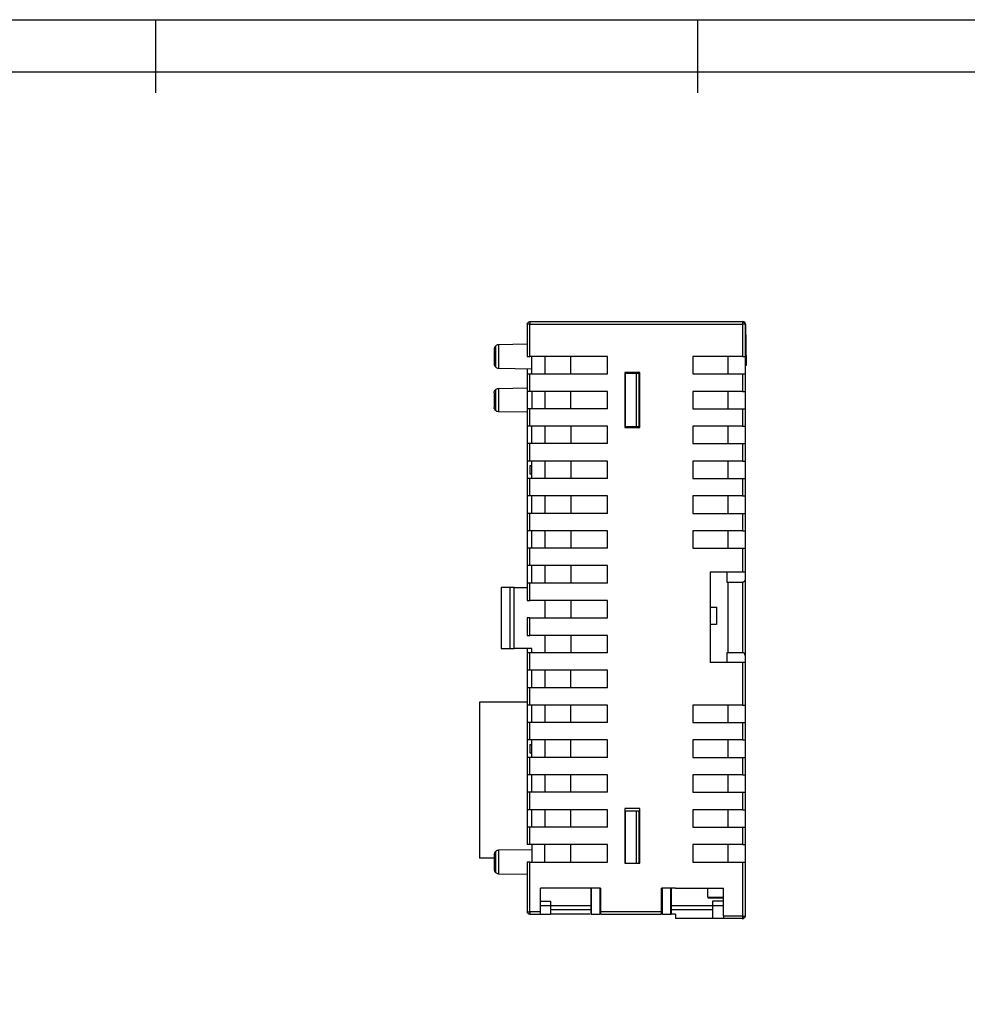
# Model space of a CAD drawing. Header units: millimetres. Extents: x 1279 to 1777, y 69 to 421.
# Tile 9 of 18: x 1388 to 1496, y 308 to 421. Entities that reach past the tile are written whole.
import ezdxf

# ---------------------------------------------------------------- set-up
doc = ezdxf.new("R2010")
doc.units = ezdxf.units.MM
doc.header["$LTSCALE"] = 2
doc.layers.add('HMI-D4', color=250, linetype='Continuous')

msp = doc.modelspace()

# ---------------------------------------------------------------- linework, layer by layer
at = {"color": 7, "linetype": 'Continuous', "lineweight": 25}
for p, q in [((1446.28, 386.42), (1462.98, 386.42)), ((1462.98, 386.42), (1470.68, 386.42)), ((1470.68, 386.42), (1470.71, 386.42)), ((1445.98, 386.12), (1445.98, 382.42)), ((1446.28, 382.42), (1446.28, 386.12)), ((1446.28, 386.12), (1462.98, 386.12)), ((1462.98, 386.12), (1470.68, 386.12)), ((1470.68, 386.12), (1470.68, 382.42)), ((1470.98, 386.12), (1470.98, 382.42)), ((1471.01, 386.12), (1471.09, 381.4)), ((1445.98, 383.82), (1442.67, 383.76)), ((1455.18, 382.42), (1446.28, 382.42)), ((1446.48, 380.42), (1446.48, 382.42)), ((1447.98, 382.42), (1447.98, 380.42)), ((1450.98, 380.42), (1450.98, 382.42)), ((1455.18, 380.42), (1455.18, 382.42)), ((1470.68, 382.42), (1464.98, 382.42)), ((1464.98, 382.42), (1464.98, 380.42)), ((1468.98, 382.42), (1468.98, 380.42)), ((1470.98, 382.42), (1470.98, 380.42)), ((1442.67, 381.08), (1446.48, 381.01)), ((1445.98, 381.02), (1445.98, 380.42)), ((1445.98, 380.42), (1445.98, 378.42)), ((1446.28, 378.42), (1446.28, 380.42)), ((1446.28, 380.42), (1455.18, 380.42)), ((1458.88, 380.57), (1457.18, 380.57)), ((1457.18, 380.57), (1457.18, 374.27)), ((1457.18, 380.47), (1457.21, 380.47)), ((1457.21, 380.47), (1457.21, 374.37)), ((1458.47, 380.47), (1457.21, 380.47)), ((1458.47, 380.47), (1458.47, 374.37)), ((1458.78, 380.47), (1458.78, 374.37)), ((1458.78, 380.47), (1458.88, 380.47)), ((1458.88, 374.27), (1458.88, 380.57)), ((1464.98, 380.42), (1470.68, 380.42)), ((1470.68, 380.42), (1470.68, 378.42)), ((1470.98, 380.42), (1470.98, 378.42)), ((1442.67, 378.76), (1445.98, 378.82)), ((1445.98, 378.42), (1445.98, 376.42)), ((1455.18, 378.42), (1446.28, 378.42)), ((1446.48, 378.42), (1446.48, 376.42)), ((1447.98, 378.42), (1447.98, 376.42)), ((1450.98, 376.42), (1450.98, 378.42)), ((1455.18, 376.42), (1455.18, 378.42)), ((1470.68, 378.42), (1464.98, 378.42)), ((1464.98, 378.42), (1464.98, 376.42)), ((1468.98, 378.42), (1468.98, 376.42)), ((1468.98, 378.42), (1468.98, 376.42)), ((1470.98, 378.42), (1470.98, 376.42)), ((1445.98, 376.42), (1445.98, 374.42)), ((1446.28, 374.42), (1446.28, 376.42)), ((1455.18, 376.42), (1446.28, 376.42)), ((1464.98, 376.42), (1470.68, 376.42)), ((1470.68, 376.42), (1470.68, 374.42)), ((1470.98, 376.42), (1470.98, 374.42)), ((1445.98, 376.02), (1442.67, 376.08)), ((1445.98, 374.42), (1445.98, 372.42)), ((1455.18, 374.42), (1446.28, 374.42)), ((1446.48, 372.42), (1446.48, 374.42)), ((1447.98, 374.42), (1447.98, 372.42)), ((1450.98, 374.42), (1450.98, 372.42)), ((1455.18, 372.42), (1455.18, 374.42)), ((1457.18, 374.37), (1457.21, 374.37)), ((1457.18, 374.27), (1458.88, 374.27)), ((1457.21, 374.37), (1458.47, 374.37)), ((1458.88, 374.37), (1458.78, 374.37)), ((1470.68, 374.42), (1464.98, 374.42)), ((1464.98, 374.42), (1464.98, 372.42)), ((1468.98, 374.42), (1468.98, 372.42)), ((1470.98, 374.42), (1470.98, 372.42)), ((1445.98, 372.42), (1445.98, 370.42)), ((1446.28, 370.42), (1446.28, 372.42)), ((1455.18, 372.42), (1446.28, 372.42)), ((1464.98, 372.42), (1470.68, 372.42)), ((1470.68, 372.42), (1470.68, 370.42)), ((1470.98, 372.42), (1470.98, 370.42)), ((1445.98, 370.42), (1445.98, 368.42)), ((1455.18, 370.42), (1446.28, 370.42)), ((1446.28, 369.92), (1446.48, 369.92)), ((1446.48, 368.42), (1446.48, 370.42)), ((1447.98, 370.42), (1447.98, 368.42)), ((1450.98, 370.42), (1450.98, 368.42)), ((1455.18, 368.42), (1455.18, 370.42)), ((1470.68, 370.42), (1464.98, 370.42)), ((1464.98, 370.42), (1464.98, 368.42)), ((1468.98, 370.42), (1468.98, 368.42)), ((1470.98, 370.42), (1470.98, 368.42)), ((1445.98, 368.42), (1445.98, 366.42)), ((1446.48, 368.92), (1446.28, 368.92)), ((1446.28, 366.42), (1446.28, 368.42)), ((1455.18, 368.42), (1446.28, 368.42)), ((1464.98, 368.42), (1470.68, 368.42)), ((1470.68, 368.42), (1470.68, 366.42)), ((1470.98, 368.42), (1470.98, 366.42)), ((1445.98, 366.42), (1445.98, 364.42)), ((1455.18, 366.42), (1446.28, 366.42)), ((1446.48, 364.42), (1446.48, 366.42)), ((1447.98, 366.42), (1447.98, 364.42)), ((1450.98, 366.42), (1450.98, 364.42)), ((1455.18, 364.42), (1455.18, 366.42)), ((1470.68, 366.42), (1464.98, 366.42)), ((1464.98, 366.42), (1464.98, 364.42)), ((1468.98, 366.42), (1468.98, 364.42)), ((1470.98, 366.42), (1470.98, 364.42)), ((1445.98, 364.42), (1445.98, 362.42)), ((1446.28, 362.42), (1446.28, 364.42)), ((1455.18, 364.42), (1446.28, 364.42)), ((1464.98, 364.42), (1470.68, 364.42)), ((1470.68, 364.42), (1470.68, 362.42)), ((1470.98, 364.42), (1470.98, 362.42)), ((1445.98, 362.42), (1445.98, 360.42)), ((1455.18, 362.42), (1446.28, 362.42)), ((1446.48, 360.42), (1446.48, 362.42)), ((1447.98, 362.42), (1447.98, 360.42)), ((1450.98, 362.42), (1450.98, 360.42)), ((1455.18, 360.42), (1455.18, 362.42)), ((1470.68, 362.42), (1464.98, 362.42)), ((1464.98, 362.42), (1464.98, 360.42)), ((1468.98, 362.42), (1468.98, 360.42)), ((1470.98, 362.42), (1470.98, 360.42)), ((1445.98, 360.42), (1445.98, 358.42)), ((1446.28, 358.42), (1446.28, 360.42)), ((1455.18, 360.42), (1446.28, 360.42)), ((1464.98, 360.42), (1470.68, 360.42)), ((1470.68, 360.42), (1470.68, 357.72)), ((1470.98, 360.42), (1470.98, 357.72)), ((1445.98, 358.42), (1445.98, 356.42)), ((1455.18, 358.42), (1446.28, 358.42)), ((1446.48, 356.42), (1446.48, 358.42)), ((1447.98, 358.42), (1447.98, 356.42)), ((1450.98, 358.42), (1450.98, 356.42)), ((1455.18, 356.42), (1455.18, 358.42)), ((1466.98, 357.72), (1470.68, 357.72)), ((1466.98, 357.72), (1466.98, 353.67)), ((1468.88, 357.72), (1468.88, 356.52)), ((1470.98, 357.72), (1470.98, 356.82)), ((1442.98, 355.92), (1442.98, 348.92)), ((1443.98, 355.92), (1442.98, 355.92)), ((1443.98, 355.92), (1443.98, 348.92)), ((1444.48, 348.92), (1444.48, 355.92)), ((1444.48, 355.92), (1445.98, 355.92)), ((1445.98, 356.42), (1445.98, 354.42)), ((1446.28, 354.42), (1446.28, 356.42)), ((1455.18, 356.42), (1446.28, 356.42)), ((1468.88, 356.52), (1470.68, 356.52)), ((1468.98, 356.52), (1468.98, 348.42)), ((1470.68, 356.52), (1470.68, 348.42)), ((1470.98, 356.82), (1470.98, 348.12)), ((1455.18, 354.42), (1446.28, 354.42)), ((1447.98, 354.42), (1447.98, 352.42)), ((1450.98, 354.42), (1450.98, 352.42)), ((1455.18, 352.42), (1455.18, 354.42)), ((1466.98, 353.67), (1466.98, 351.67)), ((1466.98, 353.67), (1467.68, 353.67)), ((1467.68, 353.67), (1467.68, 351.67)), ((1445.98, 352.42), (1445.98, 350.42)), ((1446.28, 350.42), (1446.28, 352.42)), ((1446.28, 352.42), (1455.18, 352.42)), ((1466.98, 351.67), (1466.98, 347.32)), ((1467.68, 351.67), (1466.98, 351.67)), ((1455.18, 350.42), (1446.28, 350.42)), ((1447.98, 350.42), (1447.98, 348.42)), ((1450.98, 350.42), (1450.98, 348.42)), ((1455.18, 348.42), (1455.18, 350.42)), ((1442.98, 348.92), (1443.98, 348.92)), ((1446.48, 348.92), (1444.48, 348.92)), ((1445.98, 348.92), (1445.98, 348.42)), ((1445.98, 348.42), (1445.98, 346.42)), ((1446.28, 346.42), (1446.28, 348.42)), ((1455.18, 348.42), (1446.28, 348.42)), ((1446.48, 348.42), (1446.48, 348.92)), ((1470.68, 348.42), (1468.88, 348.42)), ((1468.88, 348.42), (1468.88, 347.32)), ((1470.98, 348.12), (1470.98, 347.32)), ((1470.68, 347.32), (1466.98, 347.32)), ((1470.68, 347.32), (1470.68, 342.42)), ((1470.98, 347.32), (1470.98, 342.42)), ((1445.98, 346.42), (1445.98, 344.42)), ((1455.18, 346.42), (1446.28, 346.42)), ((1446.48, 344.42), (1446.48, 346.42)), ((1447.98, 346.42), (1447.98, 344.42)), ((1450.98, 344.42), (1450.98, 346.42)), ((1455.18, 344.42), (1455.18, 346.42)), ((1445.98, 344.42), (1445.98, 342.42)), ((1446.28, 342.42), (1446.28, 344.42)), ((1455.18, 344.42), (1446.28, 344.42)), ((1440.48, 342.76), (1440.48, 324.86)), ((1445.98, 342.76), (1440.48, 342.76)), ((1445.98, 342.42), (1445.98, 340.42)), ((1455.18, 342.42), (1446.28, 342.42)), ((1446.48, 340.42), (1446.48, 342.42)), ((1447.98, 342.42), (1447.98, 340.42)), ((1450.98, 340.42), (1450.98, 342.42)), ((1455.18, 340.42), (1455.18, 342.42)), ((1470.68, 342.42), (1464.98, 342.42)), ((1464.98, 342.42), (1464.98, 340.42)), ((1468.98, 342.42), (1468.98, 340.42)), ((1470.98, 342.42), (1470.98, 340.42)), ((1445.98, 340.42), (1445.98, 338.42)), ((1446.28, 338.42), (1446.28, 340.42)), ((1455.18, 340.42), (1446.28, 340.42)), ((1464.98, 340.42), (1470.68, 340.42)), ((1470.68, 340.42), (1470.68, 338.42)), ((1470.98, 340.42), (1470.98, 338.42)), ((1445.98, 338.42), (1445.98, 336.42)), ((1455.18, 338.42), (1446.28, 338.42)), ((1446.28, 337.92), (1446.48, 337.92)), ((1446.48, 336.42), (1446.48, 338.42)), ((1447.98, 338.42), (1447.98, 336.42)), ((1450.98, 336.42), (1450.98, 338.42)), ((1455.18, 336.42), (1455.18, 338.42)), ((1470.68, 338.42), (1464.98, 338.42)), ((1464.98, 338.42), (1464.98, 336.42)), ((1468.98, 338.42), (1468.98, 336.42)), ((1470.98, 338.42), (1470.98, 336.42)), ((1446.48, 336.92), (1446.28, 336.92)), ((1445.98, 336.42), (1445.98, 334.42)), ((1446.28, 334.42), (1446.28, 336.42)), ((1455.18, 336.42), (1446.28, 336.42)), ((1464.98, 336.42), (1470.68, 336.42)), ((1470.68, 336.42), (1470.68, 334.42)), ((1470.98, 336.42), (1470.98, 334.42)), ((1445.98, 334.42), (1445.98, 332.42)), ((1455.18, 334.42), (1446.28, 334.42)), ((1446.48, 332.42), (1446.48, 334.42)), ((1447.98, 334.42), (1447.98, 332.42)), ((1450.98, 332.42), (1450.98, 334.42)), ((1455.18, 332.42), (1455.18, 334.42)), ((1470.68, 334.42), (1464.98, 334.42)), ((1464.98, 334.42), (1464.98, 332.42)), ((1468.98, 334.42), (1468.98, 332.42)), ((1470.98, 334.42), (1470.98, 332.42)), ((1445.98, 332.42), (1445.98, 330.42)), ((1446.28, 330.42), (1446.28, 332.42)), ((1455.18, 332.42), (1446.28, 332.42)), ((1464.98, 332.42), (1470.68, 332.42)), ((1470.68, 332.42), (1470.68, 330.42)), ((1470.98, 332.42), (1470.98, 330.42)), ((1445.98, 330.42), (1445.98, 328.42)), ((1455.18, 330.42), (1446.28, 330.42)), ((1446.48, 328.42), (1446.48, 330.42)), ((1447.98, 330.42), (1447.98, 328.42)), ((1450.98, 328.42), (1450.98, 330.42)), ((1455.18, 328.42), (1455.18, 330.42)), ((1458.88, 330.57), (1457.18, 330.57)), ((1457.18, 330.57), (1457.18, 324.27)), ((1457.18, 330.27), (1457.21, 330.27)), ((1457.21, 330.27), (1457.21, 324.27)), ((1458.47, 330.27), (1457.21, 330.27)), ((1458.47, 330.27), (1458.47, 324.27)), ((1458.78, 330.27), (1458.78, 324.27)), ((1458.78, 330.27), (1458.88, 330.27)), ((1458.88, 324.27), (1458.88, 330.57)), ((1470.68, 330.42), (1464.98, 330.42)), ((1464.98, 330.42), (1464.98, 328.42)), ((1468.98, 330.42), (1468.98, 328.42)), ((1470.98, 330.42), (1470.98, 328.42)), ((1445.98, 328.42), (1445.98, 326.42)), ((1446.28, 326.42), (1446.28, 328.42)), ((1455.18, 328.42), (1446.28, 328.42)), ((1464.98, 328.42), (1470.68, 328.42)), ((1470.68, 328.42), (1470.68, 326.42)), ((1470.98, 328.42), (1470.98, 326.42)), ((1446.48, 325.83), (1442.67, 325.76)), ((1455.18, 326.42), (1446.28, 326.42)), ((1446.48, 326.42), (1446.48, 324.42)), ((1447.98, 324.42), (1447.98, 326.42)), ((1450.98, 324.42), (1450.98, 326.42)), ((1455.18, 324.42), (1455.18, 326.42)), ((1470.68, 326.42), (1464.98, 326.42)), ((1464.98, 326.42), (1464.98, 324.42)), ((1468.98, 326.42), (1468.98, 324.42)), ((1470.98, 326.42), (1470.98, 324.42)), ((1442.18, 324.86), (1440.48, 324.86)), ((1445.98, 324.42), (1445.98, 318.72)), ((1446.28, 318.72), (1446.28, 324.42)), ((1446.28, 324.42), (1455.18, 324.42)), ((1457.18, 324.27), (1458.88, 324.27)), ((1464.98, 324.42), (1470.68, 324.42)), ((1470.68, 324.42), (1470.68, 318.22)), ((1470.98, 324.42), (1470.98, 318.22)), ((1442.67, 323.08), (1445.98, 323.02)), ((1454.38, 321.42), (1447.48, 321.42)), ((1447.48, 318.72), (1447.48, 321.42)), ((1453.26, 321.42), (1453.26, 318.42)), ((1453.34, 318.42), (1453.34, 321.42)), ((1454.29, 321.42), (1454.29, 318.42)), ((1454.38, 321.42), (1454.38, 318.72)), ((1462.98, 321.42), (1461.38, 321.42)), ((1461.38, 318.72), (1461.38, 321.42)), ((1461.47, 321.42), (1461.47, 318.42)), ((1462.42, 321.42), (1462.42, 318.42)), ((1462.51, 318.42), (1462.51, 321.42)), ((1462.98, 321.42), (1468.48, 321.42)), ((1466.68, 320.37), (1466.68, 321.42)), ((1468.48, 318.22), (1468.48, 321.42)), ((1447.48, 319.92), (1448.63, 319.92)), ((1448.63, 319.92), (1448.63, 319.42)), ((1468.48, 320.28), (1466.68, 320.28)), ((1468.48, 319.92), (1467.23, 319.92)), ((1467.23, 319.92), (1467.23, 319.42)), ((1447.48, 318.72), (1446.28, 318.72)), ((1447.48, 319.42), (1448.63, 319.42)), ((1448.63, 319.42), (1448.63, 318.42)), ((1448.63, 319.42), (1453.26, 319.42)), ((1461.38, 318.72), (1454.38, 318.72)), ((1462.51, 319.42), (1462.98, 319.42)), ((1462.98, 319.42), (1467.23, 319.42)), ((1467.23, 319.42), (1468.48, 319.42)), ((1467.23, 319.42), (1467.23, 317.92)), ((1446.28, 318.42), (1447.48, 318.42)), ((1447.48, 318.42), (1448.63, 318.42)), ((1453.16, 318.42), (1448.68, 318.42)), ((1453.34, 318.42), (1454.29, 318.42)), ((1454.38, 318.42), (1461.38, 318.42)), ((1461.47, 318.42), (1462.42, 318.42)), ((1462.98, 318.42), (1462.61, 318.42)), ((1462.98, 318.42), (1462.98, 317.92)), ((1467.23, 317.92), (1462.98, 317.92)), ((1468.48, 317.92), (1467.23, 317.92)), ((1470.68, 318.22), (1468.48, 318.22)), ((1470.68, 317.92), (1468.48, 317.92))]:
    msp.add_line(p, q, dxfattribs=at)
at = {"color": 8, "linetype": 'Continuous', "lineweight": 25}
for p, q in [((1466.68, 320.37), (1468.48, 320.37)), ((1453.26, 318.92), (1448.63, 318.92)), ((1462.98, 318.92), (1462.51, 318.92)), ((1467.23, 318.92), (1462.98, 318.92))]:
    msp.add_line(p, q, dxfattribs=at)
at = {"color": 7, "linetype": 'Continuous', "lineweight": 25}
for centre, radius, start, end in [((1470.71, 386.12), 0.302, 1, 90), ((1470.63, 318.18), 0.268, 281.4218, 8.0495)]:
    msp.add_arc(centre, radius, start, end, dxfattribs=at)
at = {"color": 8, "linetype": 'Continuous', "lineweight": 25}
msp.add_arc((1470.98, 385.94), 0.183, 82.3188, 89.9318, dxfattribs=at)
at = {"color": 7, "linetype": 'Continuous', "lineweight": 25}
for points, knots in [([(1445.98, 386.12), (1445.98, 386.2), (1446.01, 386.28), (1446.13, 386.39), (1446.2, 386.42), (1446.28, 386.42)], [0, 0, 0, 0, 0.5, 0.5, 1, 1, 1, 1]), ([(1446.28, 386.42), (1446.28, 386.42), (1446.28, 386.39), (1446.28, 386.28), (1446.28, 386.2), (1446.28, 386.12)], [0, 0, 0, 0, 0.5, 0.5, 1, 1, 1, 1]), ([(1470.68, 386.42), (1470.68, 386.42), (1470.68, 386.39), (1470.68, 386.28), (1470.68, 386.2), (1470.68, 386.12)], [0, 0, 0, 0, 0.5, 0.5, 1, 1, 1, 1]), ([(1470.68, 386.42), (1470.76, 386.42), (1470.84, 386.39), (1470.95, 386.28), (1470.98, 386.2), (1470.98, 386.12)], [0, 0, 0, 0, 0.5, 0.5, 1, 1, 1, 1]), ([(1446.28, 386.12), (1446.2, 386.12), (1446.13, 386.12), (1446.01, 386.12), (1445.98, 386.12), (1445.98, 386.12)], [0, 0, 0, 0, 0.5, 0.5, 1, 1, 1, 1]), ([(1470.98, 386.12), (1470.98, 386.12), (1470.95, 386.12), (1470.84, 386.12), (1470.76, 386.12), (1470.68, 386.12)], [0, 0, 0, 0, 0.5, 0.5, 1, 1, 1, 1]), ([(1442.18, 383.26), (1442.18, 383.26), (1442.18, 383.17), (1442.18, 382.86), (1442.18, 382.64), (1442.18, 382.2), (1442.18, 381.98), (1442.18, 381.67), (1442.18, 381.58), (1442.18, 381.58)], [0, 0, 0, 0, 0.25, 0.25, 0.5, 0.5, 0.75, 0.75, 1, 1, 1, 1]), ([(1442.33, 383.61), (1442.33, 383.61), (1442.33, 383.58), (1442.33, 383.46), (1442.33, 383.37), (1442.33, 383.15), (1442.33, 383.02), (1442.33, 382.73), (1442.33, 382.58), (1442.33, 382.26), (1442.33, 382.11), (1442.33, 381.82), (1442.33, 381.69), (1442.33, 381.47), (1442.33, 381.38), (1442.33, 381.26), (1442.33, 381.23), (1442.33, 381.23)], [0, 0, 0, 0, 0.125, 0.125, 0.25, 0.25, 0.375, 0.375, 0.5, 0.5, 0.625, 0.625, 0.75, 0.75, 0.875, 0.875, 1, 1, 1, 1]), ([(1442.67, 383.76), (1442.67, 383.76), (1442.67, 383.73), (1442.67, 383.59), (1442.67, 383.49), (1442.67, 383.25), (1442.67, 383.1), (1442.67, 382.77), (1442.67, 382.6), (1442.67, 382.24), (1442.67, 382.07), (1442.67, 381.74), (1442.67, 381.6), (1442.67, 381.35), (1442.67, 381.25), (1442.67, 381.11), (1442.67, 381.08), (1442.67, 381.08)], [0, 0, 0, 0, 0.125, 0.125, 0.25, 0.25, 0.375, 0.375, 0.5, 0.5, 0.625, 0.625, 0.75, 0.75, 0.875, 0.875, 1, 1, 1, 1]), ([(1445.98, 382.42), (1445.98, 382.42), (1446.01, 382.42), (1446.13, 382.42), (1446.2, 382.42), (1446.28, 382.42)], [0, 0, 0, 0, 0.5, 0.5, 1, 1, 1, 1]), ([(1470.68, 382.42), (1470.76, 382.42), (1470.84, 382.42), (1470.95, 382.42), (1470.98, 382.42), (1470.98, 382.42)], [0, 0, 0, 0, 0.5, 0.5, 1, 1, 1, 1]), ([(1471.09, 381.4), (1471.09, 381.4), (1471.08, 381.4), (1471.05, 381.4), (1471.02, 381.4), (1470.98, 381.4)], [0, 0, 0, 0, 0.5, 0.5, 1, 1, 1, 1]), ([(1445.98, 380.42), (1445.98, 380.42), (1445.99, 380.42), (1446, 380.42), (1446.03, 380.42), (1446.08, 380.42), (1446.16, 380.42), (1446.24, 380.42), (1446.28, 380.42)], [0, 0, 0, 0, 0.12574, 0.2478237, 0.3712187, 0.5007423, 0.7478683, 1, 1, 1, 1]), ([(1458.78, 380.47), (1458.78, 380.47), (1458.74, 380.47), (1458.61, 380.47), (1458.53, 380.47), (1458.47, 380.47)], [0, 0, 0, 0, 0.5, 0.5, 1, 1, 1, 1]), ([(1470.68, 380.42), (1470.7, 380.42), (1470.74, 380.42), (1470.8, 380.42), (1470.85, 380.42), (1470.91, 380.42), (1470.97, 380.42), (1470.98, 380.42), (1470.98, 380.42)], [0, 0, 0, 0, 0.12574, 0.247824, 0.371219, 0.500742, 0.747868, 1, 1, 1, 1]), ([(1442.33, 378.61), (1442.33, 378.61), (1442.33, 378.58), (1442.33, 378.46), (1442.33, 378.37), (1442.33, 378.15), (1442.33, 378.02), (1442.33, 377.73), (1442.33, 377.58), (1442.33, 377.26), (1442.33, 377.11), (1442.33, 376.82), (1442.33, 376.69), (1442.33, 376.47), (1442.33, 376.38), (1442.33, 376.26), (1442.33, 376.23), (1442.33, 376.23)], [0, 0, 0, 0, 0.125, 0.125, 0.25, 0.25, 0.375, 0.375, 0.5, 0.5, 0.625, 0.625, 0.75, 0.75, 0.875, 0.875, 1, 1, 1, 1]), ([(1442.67, 378.76), (1442.67, 378.76), (1442.67, 378.73), (1442.67, 378.59), (1442.67, 378.49), (1442.67, 378.25), (1442.67, 378.1), (1442.67, 377.77), (1442.67, 377.6), (1442.67, 377.24), (1442.67, 377.07), (1442.67, 376.74), (1442.67, 376.6), (1442.67, 376.35), (1442.67, 376.25), (1442.67, 376.11), (1442.67, 376.08), (1442.67, 376.08)], [0, 0, 0, 0, 0.125, 0.125, 0.25, 0.25, 0.375, 0.375, 0.5, 0.5, 0.625, 0.625, 0.75, 0.75, 0.875, 0.875, 1, 1, 1, 1]), ([(1442.18, 378.26), (1442.18, 378.26), (1442.18, 378.17), (1442.18, 377.86), (1442.18, 377.64), (1442.18, 377.2), (1442.18, 376.98), (1442.18, 376.67), (1442.18, 376.58), (1442.18, 376.58)], [0, 0, 0, 0, 0.25, 0.25, 0.5, 0.5, 0.75, 0.75, 1, 1, 1, 1]), ([(1446.28, 378.42), (1446.26, 378.42), (1446.22, 378.42), (1446.17, 378.42), (1446.12, 378.42), (1446.05, 378.42), (1445.99, 378.42), (1445.99, 378.42), (1445.98, 378.42)], [0, 0, 0, 0, 0.12574, 0.247824, 0.371219, 0.500742, 0.747868, 1, 1, 1, 1]), ([(1470.68, 378.42), (1470.76, 378.42), (1470.84, 378.42), (1470.95, 378.42), (1470.98, 378.42), (1470.98, 378.42)], [0, 0, 0, 0, 0.5, 0.5, 1, 1, 1, 1]), ([(1446.28, 376.42), (1446.2, 376.42), (1446.13, 376.42), (1446.01, 376.42), (1445.98, 376.42), (1445.98, 376.42)], [0, 0, 0, 0, 0.5, 0.5, 1, 1, 1, 1]), ([(1470.68, 376.42), (1470.7, 376.42), (1470.74, 376.42), (1470.8, 376.42), (1470.85, 376.42), (1470.91, 376.42), (1470.97, 376.42), (1470.98, 376.42), (1470.98, 376.42)], [0, 0, 0, 0, 0.12574, 0.247824, 0.371219, 0.500742, 0.747868, 1, 1, 1, 1]), ([(1446.28, 374.42), (1446.26, 374.42), (1446.22, 374.42), (1446.17, 374.42), (1446.12, 374.42), (1446.05, 374.42), (1445.99, 374.42), (1445.99, 374.42), (1445.98, 374.42)], [0, 0, 0, 0, 0.12574, 0.247824, 0.371219, 0.500742, 0.747868, 1, 1, 1, 1]), ([(1458.47, 374.37), (1458.53, 374.37), (1458.61, 374.37), (1458.74, 374.37), (1458.78, 374.37), (1458.78, 374.37)], [0, 0, 0, 0, 0.5, 0.5, 1, 1, 1, 1]), ([(1470.68, 374.42), (1470.76, 374.42), (1470.84, 374.42), (1470.95, 374.42), (1470.98, 374.42), (1470.98, 374.42)], [0, 0, 0, 0, 0.5, 0.5, 1, 1, 1, 1]), ([(1446.28, 372.42), (1446.2, 372.42), (1446.13, 372.42), (1446.01, 372.42), (1445.98, 372.42), (1445.98, 372.42)], [0, 0, 0, 0, 0.5, 0.5, 1, 1, 1, 1]), ([(1470.68, 372.42), (1470.7, 372.42), (1470.74, 372.42), (1470.8, 372.42), (1470.85, 372.42), (1470.91, 372.42), (1470.97, 372.42), (1470.98, 372.42), (1470.98, 372.42)], [0, 0, 0, 0, 0.12574, 0.247824, 0.371219, 0.500742, 0.747868, 1, 1, 1, 1]), ([(1446.28, 370.42), (1446.26, 370.42), (1446.22, 370.42), (1446.17, 370.42), (1446.12, 370.42), (1446.05, 370.42), (1445.99, 370.42), (1445.99, 370.42), (1445.98, 370.42)], [0, 0, 0, 0, 0.12574, 0.247824, 0.371219, 0.500742, 0.747868, 1, 1, 1, 1]), ([(1446.28, 369.92), (1446.28, 369.92), (1446.28, 369.87), (1446.28, 369.68), (1446.28, 369.55), (1446.28, 369.29), (1446.28, 369.16), (1446.28, 368.97), (1446.28, 368.92), (1446.28, 368.92)], [0, 0, 0, 0, 0.25, 0.25, 0.5, 0.5, 0.75, 0.75, 1, 1, 1, 1]), ([(1470.68, 370.42), (1470.76, 370.42), (1470.84, 370.42), (1470.95, 370.42), (1470.98, 370.42), (1470.98, 370.42)], [0, 0, 0, 0, 0.5, 0.5, 1, 1, 1, 1]), ([(1446.28, 368.42), (1446.2, 368.42), (1446.13, 368.42), (1446.01, 368.42), (1445.98, 368.42), (1445.98, 368.42)], [0, 0, 0, 0, 0.5, 0.5, 1, 1, 1, 1]), ([(1470.68, 368.42), (1470.7, 368.42), (1470.74, 368.42), (1470.8, 368.42), (1470.85, 368.42), (1470.91, 368.42), (1470.97, 368.42), (1470.98, 368.42), (1470.98, 368.42)], [0, 0, 0, 0, 0.12574, 0.247824, 0.371219, 0.500742, 0.747868, 1, 1, 1, 1]), ([(1446.28, 366.42), (1446.26, 366.42), (1446.22, 366.42), (1446.17, 366.42), (1446.12, 366.42), (1446.05, 366.42), (1445.99, 366.42), (1445.99, 366.42), (1445.98, 366.42)], [0, 0, 0, 0, 0.12574, 0.247824, 0.371219, 0.500742, 0.747868, 1, 1, 1, 1]), ([(1470.68, 366.42), (1470.76, 366.42), (1470.84, 366.42), (1470.95, 366.42), (1470.98, 366.42), (1470.98, 366.42)], [0, 0, 0, 0, 0.5, 0.5, 1, 1, 1, 1]), ([(1446.28, 364.42), (1446.2, 364.42), (1446.13, 364.42), (1446.01, 364.42), (1445.98, 364.42), (1445.98, 364.42)], [0, 0, 0, 0, 0.5, 0.5, 1, 1, 1, 1]), ([(1470.68, 364.42), (1470.7, 364.42), (1470.74, 364.42), (1470.8, 364.42), (1470.85, 364.42), (1470.91, 364.42), (1470.97, 364.42), (1470.98, 364.42), (1470.98, 364.42)], [0, 0, 0, 0, 0.12574, 0.247824, 0.371219, 0.500742, 0.747868, 1, 1, 1, 1]), ([(1446.28, 362.42), (1446.26, 362.42), (1446.22, 362.42), (1446.17, 362.42), (1446.12, 362.42), (1446.05, 362.42), (1445.99, 362.42), (1445.99, 362.42), (1445.98, 362.42)], [0, 0, 0, 0, 0.12574, 0.247824, 0.371219, 0.500742, 0.747868, 1, 1, 1, 1]), ([(1470.68, 362.42), (1470.76, 362.42), (1470.84, 362.42), (1470.95, 362.42), (1470.98, 362.42), (1470.98, 362.42)], [0, 0, 0, 0, 0.5, 0.5, 1, 1, 1, 1]), ([(1446.28, 360.42), (1446.2, 360.42), (1446.13, 360.42), (1446.01, 360.42), (1445.98, 360.42), (1445.98, 360.42)], [0, 0, 0, 0, 0.5, 0.5, 1, 1, 1, 1]), ([(1470.68, 360.42), (1470.7, 360.42), (1470.74, 360.42), (1470.8, 360.42), (1470.85, 360.42), (1470.91, 360.42), (1470.97, 360.42), (1470.98, 360.42), (1470.98, 360.42)], [0, 0, 0, 0, 0.12574, 0.247824, 0.371219, 0.500742, 0.747868, 1, 1, 1, 1]), ([(1446.28, 358.42), (1446.26, 358.42), (1446.22, 358.42), (1446.17, 358.42), (1446.12, 358.42), (1446.05, 358.42), (1445.99, 358.42), (1445.99, 358.42), (1445.98, 358.42)], [0, 0, 0, 0, 0.12574, 0.247824, 0.371219, 0.500742, 0.747868, 1, 1, 1, 1]), ([(1470.68, 357.72), (1470.76, 357.72), (1470.84, 357.72), (1470.95, 357.72), (1470.98, 357.72), (1470.98, 357.72)], [0, 0, 0, 0, 0.5, 0.5, 1, 1, 1, 1]), ([(1444.48, 355.92), (1444.48, 355.92), (1444.43, 355.92), (1444.24, 355.92), (1444.11, 355.92), (1443.98, 355.92)], [0, 0, 0, 0, 0.5, 0.5, 1, 1, 1, 1]), ([(1446.28, 356.42), (1446.2, 356.42), (1446.13, 356.42), (1446.01, 356.42), (1445.98, 356.42), (1445.98, 356.42)], [0, 0, 0, 0, 0.5, 0.5, 1, 1, 1, 1]), ([(1470.98, 356.82), (1470.98, 356.74), (1470.95, 356.66), (1470.84, 356.55), (1470.76, 356.52), (1470.68, 356.52)], [0, 0, 0, 0, 0.5, 0.5, 1, 1, 1, 1]), ([(1445.98, 354.42), (1445.98, 354.42), (1446.01, 354.42), (1446.13, 354.42), (1446.2, 354.42), (1446.28, 354.42)], [0, 0, 0, 0, 0.5, 0.5, 1, 1, 1, 1]), ([(1446.28, 352.42), (1446.2, 352.42), (1446.13, 352.42), (1446.01, 352.42), (1445.98, 352.42), (1445.98, 352.42)], [0, 0, 0, 0, 0.5, 0.5, 1, 1, 1, 1]), ([(1445.98, 350.42), (1445.98, 350.42), (1446.01, 350.42), (1446.13, 350.42), (1446.2, 350.42), (1446.28, 350.42)], [0, 0, 0, 0, 0.5, 0.5, 1, 1, 1, 1]), ([(1443.98, 348.92), (1444.11, 348.92), (1444.24, 348.92), (1444.43, 348.92), (1444.48, 348.92), (1444.48, 348.92)], [0, 0, 0, 0, 0.5, 0.5, 1, 1, 1, 1]), ([(1446.28, 348.42), (1446.2, 348.42), (1446.13, 348.42), (1446.01, 348.42), (1445.98, 348.42), (1445.98, 348.42)], [0, 0, 0, 0, 0.5, 0.5, 1, 1, 1, 1]), ([(1470.98, 348.12), (1470.98, 348.14), (1470.98, 348.18), (1470.96, 348.23), (1470.93, 348.29), (1470.88, 348.35), (1470.8, 348.41), (1470.72, 348.42), (1470.68, 348.42)], [0, 0, 0, 0, 0.12574, 0.247824, 0.371219, 0.500742, 0.747868, 1, 1, 1, 1]), ([(1470.98, 347.32), (1470.98, 347.32), (1470.95, 347.32), (1470.84, 347.32), (1470.76, 347.32), (1470.68, 347.32)], [0, 0, 0, 0, 0.5, 0.5, 1, 1, 1, 1]), ([(1446.28, 346.42), (1446.26, 346.42), (1446.22, 346.42), (1446.17, 346.42), (1446.12, 346.42), (1446.05, 346.42), (1445.99, 346.42), (1445.99, 346.42), (1445.98, 346.42)], [0, 0, 0, 0, 0.12574, 0.247824, 0.371219, 0.500742, 0.747868, 1, 1, 1, 1]), ([(1446.28, 344.42), (1446.2, 344.42), (1446.13, 344.42), (1446.01, 344.42), (1445.98, 344.42), (1445.98, 344.42)], [0, 0, 0, 0, 0.5, 0.5, 1, 1, 1, 1]), ([(1446.28, 342.42), (1446.26, 342.42), (1446.22, 342.42), (1446.17, 342.42), (1446.12, 342.42), (1446.05, 342.42), (1445.99, 342.42), (1445.99, 342.42), (1445.98, 342.42)], [0, 0, 0, 0, 0.12574, 0.247824, 0.371219, 0.500742, 0.747868, 1, 1, 1, 1]), ([(1470.68, 342.42), (1470.76, 342.42), (1470.84, 342.42), (1470.95, 342.42), (1470.98, 342.42), (1470.98, 342.42)], [0, 0, 0, 0, 0.5, 0.5, 1, 1, 1, 1]), ([(1446.28, 340.42), (1446.2, 340.42), (1446.13, 340.42), (1446.01, 340.42), (1445.98, 340.42), (1445.98, 340.42)], [0, 0, 0, 0, 0.5, 0.5, 1, 1, 1, 1]), ([(1470.68, 340.42), (1470.7, 340.42), (1470.74, 340.42), (1470.8, 340.42), (1470.85, 340.42), (1470.91, 340.42), (1470.97, 340.42), (1470.98, 340.42), (1470.98, 340.42)], [0, 0, 0, 0, 0.12574, 0.247824, 0.371219, 0.500742, 0.747868, 1, 1, 1, 1]), ([(1446.28, 338.42), (1446.26, 338.42), (1446.22, 338.42), (1446.17, 338.42), (1446.12, 338.42), (1446.05, 338.42), (1445.99, 338.42), (1445.99, 338.42), (1445.98, 338.42)], [0, 0, 0, 0, 0.12574, 0.247824, 0.371219, 0.500742, 0.747868, 1, 1, 1, 1]), ([(1446.28, 337.92), (1446.28, 337.92), (1446.28, 337.87), (1446.28, 337.68), (1446.28, 337.55), (1446.28, 337.29), (1446.28, 337.16), (1446.28, 336.97), (1446.28, 336.92), (1446.28, 336.92)], [0, 0, 0, 0, 0.25, 0.25, 0.5, 0.5, 0.75, 0.75, 1, 1, 1, 1]), ([(1470.68, 338.42), (1470.76, 338.42), (1470.84, 338.42), (1470.95, 338.42), (1470.98, 338.42), (1470.98, 338.42)], [0, 0, 0, 0, 0.5, 0.5, 1, 1, 1, 1]), ([(1446.28, 336.42), (1446.2, 336.42), (1446.13, 336.42), (1446.01, 336.42), (1445.98, 336.42), (1445.98, 336.42)], [0, 0, 0, 0, 0.5, 0.5, 1, 1, 1, 1]), ([(1470.68, 336.42), (1470.7, 336.42), (1470.74, 336.42), (1470.8, 336.42), (1470.85, 336.42), (1470.91, 336.42), (1470.97, 336.42), (1470.98, 336.42), (1470.98, 336.42)], [0, 0, 0, 0, 0.12574, 0.247824, 0.371219, 0.500742, 0.747868, 1, 1, 1, 1]), ([(1446.28, 334.42), (1446.26, 334.42), (1446.22, 334.42), (1446.17, 334.42), (1446.12, 334.42), (1446.05, 334.42), (1445.99, 334.42), (1445.99, 334.42), (1445.98, 334.42)], [0, 0, 0, 0, 0.12574, 0.247824, 0.371219, 0.500742, 0.747868, 1, 1, 1, 1]), ([(1470.68, 334.42), (1470.76, 334.42), (1470.84, 334.42), (1470.95, 334.42), (1470.98, 334.42), (1470.98, 334.42)], [0, 0, 0, 0, 0.5, 0.5, 1, 1, 1, 1]), ([(1446.28, 332.42), (1446.2, 332.42), (1446.13, 332.42), (1446.01, 332.42), (1445.98, 332.42), (1445.98, 332.42)], [0, 0, 0, 0, 0.5, 0.5, 1, 1, 1, 1]), ([(1470.68, 332.42), (1470.7, 332.42), (1470.74, 332.42), (1470.8, 332.42), (1470.85, 332.42), (1470.91, 332.42), (1470.97, 332.42), (1470.98, 332.42), (1470.98, 332.42)], [0, 0, 0, 0, 0.12574, 0.247824, 0.371219, 0.500742, 0.747868, 1, 1, 1, 1]), ([(1446.28, 330.42), (1446.26, 330.42), (1446.22, 330.42), (1446.17, 330.42), (1446.12, 330.42), (1446.05, 330.42), (1445.99, 330.42), (1445.99, 330.42), (1445.98, 330.42)], [0, 0, 0, 0, 0.12574, 0.247824, 0.371219, 0.500742, 0.747868, 1, 1, 1, 1]), ([(1458.78, 330.27), (1458.78, 330.27), (1458.74, 330.27), (1458.61, 330.27), (1458.53, 330.27), (1458.47, 330.27)], [0, 0, 0, 0, 0.5, 0.5, 1, 1, 1, 1]), ([(1470.68, 330.42), (1470.76, 330.42), (1470.84, 330.42), (1470.95, 330.42), (1470.98, 330.42), (1470.98, 330.42)], [0, 0, 0, 0, 0.5, 0.5, 1, 1, 1, 1]), ([(1446.28, 328.42), (1446.2, 328.42), (1446.13, 328.42), (1446.01, 328.42), (1445.98, 328.42), (1445.98, 328.42)], [0, 0, 0, 0, 0.5, 0.5, 1, 1, 1, 1]), ([(1470.68, 328.42), (1470.7, 328.42), (1470.74, 328.42), (1470.8, 328.42), (1470.85, 328.42), (1470.91, 328.42), (1470.97, 328.42), (1470.98, 328.42), (1470.98, 328.42)], [0, 0, 0, 0, 0.12574, 0.247824, 0.371219, 0.500742, 0.747868, 1, 1, 1, 1]), ([(1442.33, 325.61), (1442.33, 325.61), (1442.33, 325.58), (1442.33, 325.46), (1442.33, 325.37), (1442.33, 325.15), (1442.33, 325.02), (1442.33, 324.73), (1442.33, 324.58), (1442.33, 324.26), (1442.33, 324.11), (1442.33, 323.82), (1442.33, 323.69), (1442.33, 323.47), (1442.33, 323.38), (1442.33, 323.26), (1442.33, 323.23), (1442.33, 323.23)], [0, 0, 0, 0, 0.125, 0.125, 0.25, 0.25, 0.375, 0.375, 0.5, 0.5, 0.625, 0.625, 0.75, 0.75, 0.875, 0.875, 1, 1, 1, 1]), ([(1442.67, 325.76), (1442.67, 325.76), (1442.67, 325.73), (1442.67, 325.59), (1442.67, 325.49), (1442.67, 325.25), (1442.67, 325.1), (1442.67, 324.77), (1442.67, 324.6), (1442.67, 324.24), (1442.67, 324.07), (1442.67, 323.74), (1442.67, 323.6), (1442.67, 323.35), (1442.67, 323.25), (1442.67, 323.11), (1442.67, 323.08), (1442.67, 323.08)], [0, 0, 0, 0, 0.125, 0.125, 0.25, 0.25, 0.375, 0.375, 0.5, 0.5, 0.625, 0.625, 0.75, 0.75, 0.875, 0.875, 1, 1, 1, 1]), ([(1446.28, 326.42), (1446.26, 326.42), (1446.22, 326.42), (1446.17, 326.42), (1446.12, 326.42), (1446.05, 326.42), (1445.99, 326.42), (1445.99, 326.42), (1445.98, 326.42)], [0, 0, 0, 0, 0.12574, 0.247824, 0.371219, 0.500742, 0.747868, 1, 1, 1, 1]), ([(1470.68, 326.42), (1470.76, 326.42), (1470.84, 326.42), (1470.95, 326.42), (1470.98, 326.42), (1470.98, 326.42)], [0, 0, 0, 0, 0.5, 0.5, 1, 1, 1, 1]), ([(1442.18, 325.26), (1442.18, 325.26), (1442.18, 325.17), (1442.18, 324.86), (1442.18, 324.64), (1442.18, 324.2), (1442.18, 323.98), (1442.18, 323.67), (1442.18, 323.58), (1442.18, 323.58)], [0, 0, 0, 0, 0.25, 0.25, 0.5, 0.5, 0.75, 0.75, 1, 1, 1, 1]), ([(1446.28, 324.42), (1446.2, 324.42), (1446.13, 324.42), (1446.01, 324.42), (1445.98, 324.42), (1445.98, 324.42)], [0, 0, 0, 0, 0.5, 0.5, 1, 1, 1, 1]), ([(1470.68, 324.42), (1470.7, 324.42), (1470.74, 324.42), (1470.8, 324.42), (1470.85, 324.42), (1470.91, 324.42), (1470.97, 324.42), (1470.98, 324.42), (1470.98, 324.42)], [0, 0, 0, 0, 0.12574, 0.247824, 0.371219, 0.500742, 0.747868, 1, 1, 1, 1]), ([(1445.98, 318.72), (1445.98, 318.72), (1446.01, 318.72), (1446.13, 318.72), (1446.2, 318.72), (1446.28, 318.72)], [0, 0, 0, 0, 0.5, 0.5, 1, 1, 1, 1]), ([(1446.28, 318.42), (1446.2, 318.42), (1446.13, 318.45), (1446.01, 318.56), (1445.98, 318.64), (1445.98, 318.72)], [0, 0, 0, 0, 0.5, 0.5, 1, 1, 1, 1]), ([(1446.28, 318.72), (1446.28, 318.64), (1446.28, 318.56), (1446.28, 318.45), (1446.28, 318.42), (1446.28, 318.42)], [0, 0, 0, 0, 0.5, 0.5, 1, 1, 1, 1]), ([(1447.48, 318.42), (1447.48, 318.42), (1447.48, 318.45), (1447.48, 318.56), (1447.48, 318.64), (1447.48, 318.72)], [0, 0, 0, 0, 0.5, 0.5, 1, 1, 1, 1]), ([(1454.38, 318.72), (1454.38, 318.64), (1454.38, 318.56), (1454.38, 318.45), (1454.38, 318.42), (1454.38, 318.42)], [0, 0, 0, 0, 0.5, 0.5, 1, 1, 1, 1]), ([(1461.38, 318.42), (1461.38, 318.42), (1461.38, 318.45), (1461.38, 318.56), (1461.38, 318.64), (1461.38, 318.72)], [0, 0, 0, 0, 0.5, 0.5, 1, 1, 1, 1]), ([(1468.48, 318.22), (1468.48, 318.14), (1468.48, 318.06), (1468.48, 317.95), (1468.48, 317.92), (1468.48, 317.92)], [0, 0, 0, 0, 0.5, 0.5, 1, 1, 1, 1]), ([(1470.68, 318.22), (1470.68, 318.2), (1470.68, 318.16), (1470.68, 318.11), (1470.68, 318.06), (1470.68, 318.01), (1470.68, 317.97), (1470.68, 317.94), (1470.68, 317.92), (1470.68, 317.92), (1470.68, 317.92)], [0, 0, 0, 0, 0.1172404, 0.2360265, 0.362288, 0.5000153, 0.6165321, 0.7500224, 0.8536309, 1, 1, 1, 1]), ([(1470.98, 318.22), (1470.98, 318.14), (1470.95, 318.06), (1470.84, 317.95), (1470.76, 317.92), (1470.68, 317.92)], [0, 0, 0, 0, 0.5, 0.5, 1, 1, 1, 1])]:
    msp.add_open_spline(points, degree=3, knots=knots, dxfattribs=at)
for points in [[(1442.33, 383.61), (1442.23, 383.52), (1442.18, 383.39), (1442.18, 383.26)], [(1442.67, 383.76), (1442.54, 383.76), (1442.42, 383.71), (1442.33, 383.61)], [(1442.18, 381.58), (1442.18, 381.45), (1442.23, 381.32), (1442.33, 381.23)], [(1442.33, 381.23), (1442.42, 381.14), (1442.54, 381.08), (1442.67, 381.08)], [(1442.18, 378.26), (1442.18, 378.39), (1442.23, 378.52), (1442.33, 378.61)], [(1442.33, 378.61), (1442.42, 378.71), (1442.54, 378.76), (1442.67, 378.76)], [(1442.33, 376.23), (1442.23, 376.32), (1442.18, 376.45), (1442.18, 376.58)], [(1442.67, 376.08), (1442.54, 376.08), (1442.42, 376.14), (1442.33, 376.23)], [(1442.33, 325.61), (1442.23, 325.52), (1442.18, 325.39), (1442.18, 325.26)], [(1442.67, 325.76), (1442.54, 325.76), (1442.42, 325.71), (1442.33, 325.61)], [(1442.18, 323.58), (1442.18, 323.45), (1442.23, 323.32), (1442.33, 323.23)], [(1442.33, 323.23), (1442.42, 323.14), (1442.54, 323.08), (1442.67, 323.08)], [(1453.26, 318.42), (1453.26, 318.42), (1453.29, 318.42), (1453.34, 318.42)], [(1462.42, 318.42), (1462.48, 318.42), (1462.51, 318.42), (1462.51, 318.42)], [(1470.68, 318.22), (1470.76, 318.22), (1470.84, 318.22), (1470.89, 318.22)], [(1470.89, 318.22), (1470.95, 318.22), (1470.98, 318.22), (1470.98, 318.22)]]:
    msp.add_open_spline(points, degree=3, dxfattribs=at)
at = {"layer": 'HMI-D4', "color": 0}
for points in [[(1776.52, 421.06), (1776.52, 69.26), (1278.98, 69.26), (1278.98, 421.06)], [(1770.52, 415.06), (1770.52, 75.26), (1284.98, 75.26), (1284.98, 415.06)]]:
    msp.add_lwpolyline(points, close=True, dxfattribs=at)
for points in [[(1403.36, 412.68), (1403.36, 421.06)], [(1465.56, 412.68), (1465.56, 421.06)]]:
    msp.add_lwpolyline(points, dxfattribs=at)

doc.saveas('drawing.dxf')
